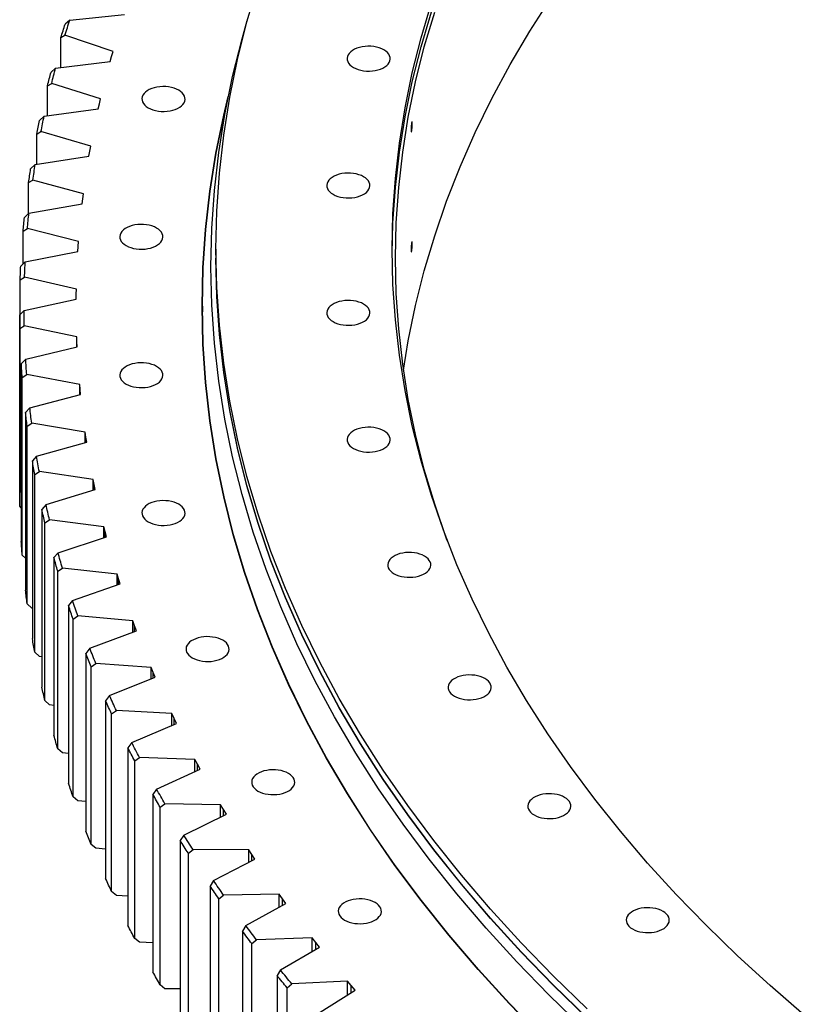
# Model space of a CAD drawing. Header units: millimetres. Extents: x -1195 to 24203, y 99347 to 119172.
# Tile 11 of 19: x 12768 to 13478, y 108609 to 109501. Entities that reach past the tile are written whole.
import ezdxf

# ---------------------------------------------------------------- set-up
doc = ezdxf.new("R2010")
doc.units = ezdxf.units.MM
doc.header["$LTSCALE"] = 100

msp = doc.modelspace()

# ---------------------------------------------------------------- linework, layer by layer
at = {"color": 7, "linetype": 'Continuous', "lineweight": 25}
for p, q in [((12813, 109500.52), (12862.65, 109505.53)), ((12813, 109500.52), (12808.79, 109496.82)), ((12804.99, 109484.67), (12808.67, 109486.69)), ((12804.99, 109457.65), (12804.99, 109484.67)), ((12852.14, 109471.96), (12808.67, 109486.69)), ((12849.58, 109462.98), (12850.82, 109467.47)), ((12850.82, 109467.47), (12852.14, 109471.96)), ((12800.22, 109457.08), (12796.04, 109453.32)), ((12800.22, 109457.08), (12849.58, 109462.98)), ((12792.89, 109441.1), (12796.64, 109443.19)), ((12792.89, 109413.87), (12792.89, 109441.1)), ((12840.88, 109429.24), (12796.64, 109443.19)), ((12838.8, 109420.23), (12839.81, 109424.74)), ((12839.81, 109424.74), (12840.88, 109429.24)), ((12789.78, 109413.44), (12785.63, 109409.6)), ((12789.78, 109413.44), (12838.8, 109420.23)), ((12783.14, 109397.33), (12786.95, 109399.49)), ((12783.14, 109369.86), (12783.14, 109397.33)), ((12831.92, 109386.34), (12786.95, 109399.49)), ((12831.09, 109381.82), (12831.92, 109386.34)), ((12781.71, 109369.63), (12830.33, 109377.29)), ((12830.33, 109377.29), (12831.09, 109381.82)), ((12781.71, 109369.63), (12777.59, 109365.71)), ((12775.76, 109353.41), (12779.63, 109355.63)), ((12775.76, 109325.47), (12775.76, 109353.41)), ((12825.28, 109343.3), (12779.63, 109355.63)), ((12824.7, 109338.77), (12825.28, 109343.3)), ((12775.99, 109325.7), (12824.18, 109334.23)), ((12824.18, 109334.23), (12824.7, 109338.77)), ((12775.99, 109325.7), (12771.91, 109321.71)), ((12770.75, 109309.38), (12774.67, 109311.67)), ((12770.75, 109279.77), (12770.75, 109309.38)), ((12820.97, 109300.17), (12774.67, 109311.67)), ((12820.63, 109295.62), (12820.97, 109300.17)), ((12772.65, 109281.68), (12820.36, 109291.08)), ((12820.36, 109291.08), (12820.63, 109295.62)), ((12945.26, 109293.06), (12945.26, 109284.9)), ((12772.65, 109281.68), (12768.61, 109277.62)), ((12768.11, 109265.28), (12772.08, 109267.64)), ((12768.11, 109233.94), (12768.11, 109265.28)), ((12818.98, 109256.97), (12772.08, 109267.64)), ((12818.85, 109247.88), (12818.88, 109252.42)), ((12818.88, 109252.42), (12818.98, 109256.97)), ((12771.67, 109237.63), (12818.85, 109247.88)), ((12771.67, 109237.63), (12767.68, 109233.5)), ((12933.01, 109241.62), (12933.01, 109236.31)), ((12933.74, 109202.98), (12933.01, 109236.31)), ((12767.68, 109233.5), (12767.68, 109072.64)), ((12767.85, 109221.15), (12771.86, 109223.58)), ((12767.85, 109060.29), (12767.85, 109221.15)), ((12819.31, 109213.76), (12771.86, 109223.58)), ((12819.46, 109209.22), (12819.31, 109213.76)), ((12819.31, 109204.58), (12819.31, 109213.76)), ((12819.68, 109204.67), (12819.46, 109209.22)), ((12773.08, 109193.58), (12819.68, 109204.67)), ((12773.08, 109193.58), (12769.13, 109189.38)), ((12769.13, 109189.38), (12769.13, 109028.52)), ((12769.96, 109177.04), (12774.02, 109179.54)), ((12769.96, 109016.18), (12769.96, 109177.04)), ((12821.98, 109170.58), (12774.02, 109179.54)), ((12822.37, 109166.04), (12821.98, 109170.58)), ((12821.98, 109161.28), (12821.98, 109170.58)), ((12822.84, 109161.5), (12822.37, 109166.04)), ((12776.85, 109149.58), (12822.84, 109161.5)), ((12776.85, 109149.58), (12772.96, 109145.3)), ((12772.96, 109145.3), (12772.96, 108984.45)), ((12774.45, 109132.99), (12778.55, 109135.57)), ((12774.45, 108972.13), (12774.45, 109132.99)), ((12826.97, 109127.47), (12778.55, 109135.57)), ((12827.61, 109122.93), (12826.97, 109127.47)), ((12826.97, 109118.03), (12826.97, 109127.47)), ((12782.99, 109105.67), (12828.31, 109118.41)), ((12828.31, 109118.41), (12827.61, 109122.93)), ((12782.99, 109105.67), (12779.16, 109101.32)), ((12779.16, 109101.32), (12779.16, 108940.46)), ((12781.31, 109089.04), (12785.45, 109091.69)), ((12834.28, 109084.46), (12785.45, 109091.69)), ((12781.31, 108928.18), (12781.31, 109089.04)), ((12835.16, 109079.95), (12834.28, 109084.46)), ((12834.28, 109074.87), (12834.28, 109084.46)), ((12791.5, 109061.89), (12836.11, 109075.43)), ((12836.11, 109075.43), (12835.16, 109079.95)), ((12769.13, 109058.98), (12767.85, 109060.29)), ((12791.5, 109061.89), (12787.72, 109057.47)), ((12787.72, 109057.47), (12787.72, 108896.61)), ((12790.54, 109045.23), (12794.71, 109047.96)), ((12843.9, 109041.61), (12794.71, 109047.96)), ((12790.54, 108884.37), (12790.54, 109045.23)), ((12845.03, 109037.11), (12843.9, 109041.61)), ((12843.9, 109031.86), (12843.9, 109041.61)), ((12802.36, 109018.28), (12846.22, 109032.62)), ((12846.22, 109032.62), (12845.03, 109037.11)), ((12772.96, 109013.21), (12769.96, 109016.18)), ((12802.36, 109018.28), (12798.64, 109013.8)), ((12798.64, 109013.8), (12798.64, 108852.94)), ((12802.12, 109001.61), (12806.32, 109004.42)), ((12855.83, 108998.96), (12806.32, 109004.42)), ((12802.12, 108840.75), (12802.12, 109001.61)), ((12857.2, 108994.48), (12855.83, 108998.96)), ((12855.83, 108989.02), (12855.83, 108998.96)), ((12858.63, 108990.01), (12857.2, 108994.48)), ((12815.56, 108974.89), (12858.63, 108990.01)), ((12778.55, 108968.18), (12774.45, 108972.13)), ((12779.16, 108968.07), (12778.55, 108968.18)), ((12815.56, 108974.89), (12811.92, 108970.34)), ((12811.92, 108970.34), (12811.92, 108809.48)), ((12816.05, 108958.22), (12820.26, 108961.1)), ((12816.05, 108797.36), (12816.05, 108958.22)), ((12870.05, 108956.53), (12820.26, 108961.1)), ((12871.66, 108952.08), (12870.05, 108956.53)), ((12870.05, 108946.4), (12870.05, 108956.53)), ((12873.33, 108947.64), (12871.66, 108952.08)), ((12831.1, 108931.75), (12873.33, 108947.64)), ((12831.1, 108931.75), (12827.52, 108927.14)), ((12785.45, 108924.3), (12781.31, 108928.18)), ((12787.72, 108923.96), (12785.45, 108924.3)), ((12827.52, 108927.14), (12827.52, 108766.28)), ((12832.31, 108915.1), (12836.54, 108918.06)), ((12832.31, 108754.25), (12832.31, 108915.1)), ((12886.54, 108914.39), (12836.54, 108918.06)), ((12888.39, 108909.97), (12886.54, 108914.39)), ((12886.54, 108904.04), (12886.54, 108914.39)), ((12848.95, 108888.92), (12890.31, 108905.56)), ((12890.31, 108905.56), (12888.39, 108909.97)), ((12848.95, 108888.92), (12845.45, 108884.24)), ((12794.71, 108880.57), (12790.54, 108884.37)), ((12798.64, 108880.06), (12794.71, 108880.57)), ((12845.45, 108884.24), (12845.45, 108723.38)), ((12850.88, 108872.3), (12855.13, 108875.33)), ((12850.88, 108711.44), (12850.88, 108872.3)), ((12905.3, 108872.56), (12855.13, 108875.33)), ((12907.39, 108868.17), (12905.3, 108872.56)), ((12905.3, 108861.98), (12905.3, 108872.56)), ((12869.1, 108846.43), (12909.54, 108863.8)), ((12909.54, 108863.8), (12907.39, 108868.17)), ((12869.1, 108846.43), (12865.68, 108841.69)), ((12806.32, 108837.03), (12802.12, 108840.75)), ((12811.92, 108836.41), (12806.32, 108837.03)), ((12865.68, 108841.69), (12865.68, 108680.83)), ((12871.75, 108829.85), (12876.01, 108832.95)), ((12871.75, 108668.99), (12871.75, 108829.85)), ((12926.31, 108831.08), (12876.01, 108832.95)), ((12928.63, 108826.74), (12926.31, 108831.08)), ((12926.31, 108820.25), (12926.31, 108831.08)), ((12931.01, 108822.4), (12928.63, 108826.74)), ((12891.53, 108804.31), (12931.01, 108822.4)), ((12891.53, 108804.31), (12888.19, 108799.52)), ((12888.19, 108799.52), (12888.19, 108638.66)), ((12820.26, 108793.71), (12816.05, 108797.36)), ((12827.52, 108793.05), (12820.26, 108793.71)), ((12894.89, 108787.79), (12899.16, 108790.97)), ((12949.54, 108790.01), (12899.16, 108790.97)), ((12952.09, 108785.71), (12949.54, 108790.01)), ((12949.54, 108778.89), (12949.54, 108790.01)), ((12894.89, 108626.93), (12894.89, 108787.79)), ((12916.22, 108762.63), (12954.71, 108781.42)), ((12954.71, 108781.42), (12952.09, 108785.71)), ((12916.22, 108762.63), (12912.96, 108757.77)), ((12836.54, 108750.67), (12832.31, 108754.25)), ((12912.96, 108757.77), (12912.96, 108596.91)), ((12845.45, 108750.01), (12836.54, 108750.67)), ((12920.29, 108746.17), (12924.56, 108749.43)), ((12920.29, 108585.31), (12920.29, 108746.17)), ((12974.97, 108749.37), (12924.56, 108749.43)), ((12977.75, 108745.12), (12974.97, 108749.37)), ((12974.97, 108737.95), (12974.97, 108749.37)), ((12980.6, 108740.88), (12977.75, 108745.12)), ((12943.14, 108721.4), (12980.6, 108740.88)), ((12943.14, 108721.4), (12939.97, 108716.49)), ((12855.13, 108707.94), (12850.88, 108711.44)), ((12939.97, 108716.49), (12939.97, 108555.63)), ((12947.92, 108705.03), (12952.19, 108708.36)), ((13002.58, 108709.21), (12952.19, 108708.36)), ((13005.59, 108705), (13002.58, 108709.21)), ((13002.58, 108697.45), (13002.58, 108709.21)), ((12865.68, 108707.36), (12855.13, 108707.94)), ((12947.92, 108544.17), (12947.92, 108705.03)), ((12972.27, 108680.68), (13008.66, 108700.82)), ((13008.66, 108700.82), (13005.59, 108705)), ((12972.27, 108680.68), (12969.19, 108675.71)), ((12969.19, 108675.71), (12969.19, 108514.85)), ((12876.01, 108665.56), (12871.75, 108668.99)), ((12888.19, 108665.11), (12876.01, 108665.56)), ((12977.76, 108664.4), (12982.02, 108667.81)), ((12977.76, 108503.54), (12977.76, 108664.4)), ((13032.33, 108669.56), (12982.02, 108667.81)), ((13035.57, 108665.41), (13032.33, 108669.56)), ((13032.33, 108657.44), (13032.33, 108669.56)), ((13038.87, 108661.28), (13035.57, 108665.41)), ((13003.58, 108640.5), (13038.87, 108661.28)), ((13003.58, 108640.5), (13000.59, 108635.48)), ((13000.59, 108635.48), (13000.59, 108474.62)), ((13064.21, 108630.46), (13014.01, 108627.81)), ((13067.67, 108626.38), (13064.21, 108630.46)), ((13064.21, 108617.94), (13064.21, 108630.46)), ((12899.16, 108623.58), (12894.89, 108626.93)), ((12912.96, 108623.32), (12899.16, 108623.58)), ((13009.76, 108624.32), (13014.01, 108627.81)), ((13009.76, 108463.46), (13009.76, 108624.32)), ((13037.04, 108600.91), (13071.19, 108622.31)), ((13071.19, 108622.31), (13067.67, 108626.38))]:
    msp.add_line(p, q, dxfattribs=at)
at = {"color": 82, "linetype": 'Continuous', "lineweight": 25}
for p, q in [((12819.46, 109204.62), (12819.46, 109209.22)), ((12822.37, 109161.38), (12822.37, 109166.04)), ((12827.61, 109118.21), (12827.61, 109122.93)), ((12835.16, 109075.14), (12835.16, 109079.95)), ((12845.03, 109032.23), (12845.03, 109037.11)), ((12857.2, 108989.5), (12857.2, 108994.48)), ((12871.66, 108947.01), (12871.66, 108952.08)), ((12888.39, 108904.79), (12888.39, 108909.97)), ((12907.39, 108862.87), (12907.39, 108868.17)), ((12928.63, 108821.31), (12928.63, 108826.74)), ((12952.09, 108780.14), (12952.09, 108785.71)), ((12977.75, 108739.4), (12977.75, 108745.12)), ((13005.59, 108699.12), (13005.59, 108705)), ((13035.57, 108659.34), (13035.57, 108665.41)), ((13067.67, 108620.11), (13067.67, 108626.38))]:
    msp.add_line(p, q, dxfattribs=at)
at = {"color": 7, "linetype": 'Continuous', "lineweight": 25, "flags": 128}
for points in [[(13281.25, 108605.34), (13250.73, 108634.96), (13221.56, 108665.02), (13193.77, 108695.51), (13167.37, 108726.42), (13142.38, 108757.71), (13118.82, 108789.37), (13096.7, 108821.37), (13076.04, 108853.7), (13056.86, 108886.33), (13039.16, 108919.24), (13022.95, 108952.4), (13008.26, 108985.8), (12995.09, 109019.41), (12983.44, 109053.2), (12973.34, 109087.16), (12964.77, 109121.26), (12957.76, 109155.48), (12952.29, 109189.79), (12948.39, 109224.18), (12946.05, 109258.61), (12945.26, 109293.06), (12946.05, 109327.52), (12948.39, 109361.95), (12952.29, 109396.33), (12957.76, 109430.65), (12964.77, 109464.86), (12973.34, 109498.97), (12983.44, 109532.92)], [(13115.04, 109183.65), (13119.36, 109210.17), (13125.88, 109241.95), (13133.83, 109273.62), (13143.22, 109305.16), (13154.04, 109336.55), (13166.27, 109367.76), (13179.92, 109398.78), (13194.96, 109429.58), (13211.4, 109460.14), (13229.22, 109490.44), (13248.41, 109520.47)], [(13477.71, 108599.7), (13446.86, 108626.35), (13417.24, 108653.45), (13388.86, 108680.99), (13361.73, 108708.96), (13335.89, 108737.32), (13311.33, 108766.06), (13288.09, 108795.16), (13266.18, 108824.61), (13245.61, 108854.37), (13226.39, 108884.44), (13208.55, 108914.78), (13192.09, 108945.39), (13177.02, 108976.23), (13163.35, 109007.29), (13151.1, 109038.55), (13140.27, 109069.98), (13130.87, 109101.57), (13122.91, 109133.28), (13116.38, 109165.11), (13111.3, 109197.02), (13107.67, 109229), (13105.49, 109261.02), (13104.76, 109293.06), (13105.49, 109325.11), (13107.67, 109357.13), (13111.3, 109389.11), (13116.38, 109421.02), (13122.91, 109452.85), (13130.87, 109484.56), (13140.27, 109516.15)], [(13104.78, 109288.98), (13105.49, 109316.94), (13107.67, 109348.96), (13111.3, 109380.94), (13116.38, 109412.86), (13122.91, 109444.68), (13130.87, 109476.4), (13140.27, 109507.98)], [(13154.77, 109028.76), (13154.04, 109030.75), (13143.22, 109062.13), (13133.83, 109093.67), (13125.88, 109125.34), (13119.36, 109157.12), (13114.29, 109188.99), (13110.67, 109220.92), (13108.49, 109252.9), (13107.76, 109284.9), (13108.49, 109316.9), (13110.67, 109348.87), (13114.29, 109380.81), (13119.36, 109412.67), (13125.88, 109444.45), (13133.83, 109476.12), (13143.22, 109507.66)], [(12804.99, 109484.67), (12805.45, 109486.19), (12805.92, 109487.71), (12806.39, 109489.23), (12806.87, 109490.75), (12807.34, 109492.27), (12807.82, 109493.79), (12808.31, 109495.31), (12808.79, 109496.82)], [(12808.67, 109486.69), (12809.2, 109488.42), (12809.73, 109490.15), (12810.26, 109491.88), (12810.8, 109493.61), (12811.35, 109495.33), (12811.89, 109497.06), (12812.44, 109498.79), (12813, 109500.52)], [(13277.41, 108588.06), (13246.83, 108617.73), (13217.61, 108647.86), (13189.76, 108678.41), (13163.31, 108709.38), (13138.27, 108740.73), (13114.66, 108772.45), (13092.5, 108804.52), (13071.8, 108836.91), (13052.58, 108869.61), (13034.84, 108902.58), (13018.61, 108935.81), (13003.89, 108969.27), (12990.69, 109002.94), (12979.02, 109036.81), (12968.89, 109070.83), (12960.31, 109105), (12953.28, 109139.29), (12947.81, 109173.67), (12943.9, 109208.12), (12941.55, 109242.62), (12940.76, 109277.14), (12941.55, 109311.66), (12943.9, 109346.16), (12947.81, 109380.61), (12953.28, 109414.99), (12960.31, 109449.28), (12968.89, 109483.45), (12973.64, 109500.06)], [(13069.71, 109457.58), (13071.72, 109456.57), (13073.95, 109455.72), (13076.35, 109455.06), (13078.89, 109454.6), (13081.51, 109454.34), (13084.17, 109454.29), (13086.82, 109454.44), (13089.4, 109454.81), (13091.88, 109455.37), (13094.2, 109456.12), (13096.32, 109457.05), (13098.2, 109458.14), (13099.81, 109459.36), (13101.11, 109460.7), (13102.09, 109462.13), (13102.72, 109463.62), (13102.99, 109465.15), (13102.9, 109466.69), (13102.45, 109468.2), (13101.64, 109469.67), (13100.5, 109471.05), (13099.04, 109472.34), (13097.29, 109473.5), (13095.29, 109474.51), (13093.06, 109475.35), (13090.66, 109476.01), (13088.12, 109476.47), (13085.5, 109476.73), (13082.84, 109476.79), (13080.19, 109476.63), (13077.6, 109476.27), (13075.13, 109475.7), (13072.81, 109474.95), (13070.69, 109474.02), (13068.81, 109472.93), (13067.2, 109471.71), (13065.89, 109470.37), (13064.92, 109468.94), (13064.29, 109467.45), (13064.01, 109465.92), (13064.1, 109464.38), (13064.56, 109462.87), (13065.36, 109461.41), (13066.51, 109460.02), (13067.96, 109458.73), (13069.71, 109457.58)], [(12796.64, 109443.19), (12797.07, 109444.92), (12797.51, 109446.66), (12797.95, 109448.4), (12798.4, 109450.14), (12798.85, 109451.87), (12799.3, 109453.61), (12799.76, 109455.35), (12800.22, 109457.08)], [(12792.89, 109441.1), (12793.27, 109442.63), (12793.66, 109444.16), (12794.05, 109445.68), (12794.44, 109447.21), (12794.84, 109448.74), (12795.23, 109450.26), (12795.63, 109451.79), (12796.04, 109453.32)], [(12884.01, 109421.09), (12886.02, 109420.08), (12888.24, 109419.24), (12890.65, 109418.58), (12893.18, 109418.11), (12895.81, 109417.85), (12898.47, 109417.8), (12901.11, 109417.95), (12903.7, 109418.32), (12906.18, 109418.88), (12908.5, 109419.63), (12910.62, 109420.56), (12912.5, 109421.65), (12914.11, 109422.87), (12915.41, 109424.21), (12916.39, 109425.64), (12917.02, 109427.14), (12917.29, 109428.66), (12917.2, 109430.2), (12916.75, 109431.71), (12915.94, 109433.18), (12914.8, 109434.57), (12913.34, 109435.85), (12911.59, 109437.01), (12909.58, 109438.02), (12907.36, 109438.86), (12904.95, 109439.52), (12902.42, 109439.98), (12899.79, 109440.25), (12897.13, 109440.3), (12894.49, 109440.14), (12891.9, 109439.78), (12889.43, 109439.21), (12887.11, 109438.46), (12884.98, 109437.53), (12883.1, 109436.45), (12881.49, 109435.22), (12880.19, 109433.88), (12879.21, 109432.45), (12878.58, 109430.96), (12878.31, 109429.43), (12878.4, 109427.9), (12878.85, 109426.38), (12879.66, 109424.92), (12880.8, 109423.53), (12882.26, 109422.25), (12884.01, 109421.09)], [(13239.9, 108579.91), (13210.58, 108610.13), (13182.63, 108640.8), (13156.09, 108671.87), (13130.96, 108703.33), (13107.27, 108735.17), (13085.03, 108767.35), (13064.26, 108799.85), (13044.97, 108832.66), (13027.17, 108865.75), (13010.88, 108899.09), (12996.11, 108932.67), (12982.86, 108966.46), (12971.15, 109000.45), (12960.99, 109034.59), (12952.38, 109068.88), (12945.32, 109103.29), (12939.83, 109137.79), (12935.91, 109172.36), (12933.55, 109206.98), (12932.76, 109241.62), (12933.55, 109276.26), (12935.91, 109310.88), (12939.83, 109345.46), (12945.32, 109379.96), (12952.38, 109414.36), (12956.4, 109431.16)], [(13240.12, 108579.98), (13210.8, 108610.2), (13182.86, 108640.86), (13156.31, 108671.93), (13131.19, 108703.39), (13107.5, 108735.22), (13085.27, 108767.4), (13064.5, 108799.9), (13045.21, 108832.7), (13027.41, 108865.79), (13011.12, 108899.13), (12996.35, 108932.71), (12983.11, 108966.49), (12971.4, 109000.47), (12961.24, 109034.61), (12952.63, 109068.9), (12945.57, 109103.3), (12940.08, 109137.8), (12936.16, 109172.37), (12933.8, 109206.98), (12933.01, 109241.62), (12933.8, 109276.26), (12936.16, 109310.88), (12940.08, 109345.45), (12945.57, 109379.94), (12952.63, 109414.35), (12955.32, 109425.78)], [(12786.95, 109399.49), (12787.29, 109401.23), (12787.64, 109402.98), (12787.99, 109404.72), (12788.34, 109406.46), (12788.69, 109408.21), (12789.05, 109409.95), (12789.42, 109411.7), (12789.78, 109413.44)], [(12783.14, 109397.33), (12783.44, 109398.87), (12783.75, 109400.4), (12784.05, 109401.93), (12784.36, 109403.47), (12784.68, 109405), (12784.99, 109406.53), (12785.31, 109408.07), (12785.63, 109409.6)], [(12779.63, 109355.63), (12779.87, 109357.38), (12780.12, 109359.13), (12780.38, 109360.88), (12780.64, 109362.63), (12780.9, 109364.38), (12781.16, 109366.13), (12781.43, 109367.88), (12781.71, 109369.63)], [(12775.76, 109353.41), (12775.98, 109354.95), (12776.2, 109356.49), (12776.42, 109358.03), (12776.65, 109359.56), (12776.88, 109361.1), (12777.11, 109362.64), (12777.35, 109364.18), (12777.59, 109365.71)], [(13051.28, 109342.76), (13053.29, 109341.75), (13055.52, 109340.91), (13057.92, 109340.25), (13060.46, 109339.78), (13063.08, 109339.52), (13065.74, 109339.47), (13068.39, 109339.62), (13070.97, 109339.99), (13073.45, 109340.55), (13075.77, 109341.31), (13077.89, 109342.23), (13079.77, 109343.32), (13081.38, 109344.54), (13082.68, 109345.88), (13083.66, 109347.31), (13084.29, 109348.81), (13084.56, 109350.33), (13084.47, 109351.87), (13084.02, 109353.38), (13083.21, 109354.85), (13082.07, 109356.24), (13080.61, 109357.52), (13078.86, 109358.68), (13076.86, 109359.69), (13074.63, 109360.53), (13072.23, 109361.19), (13069.69, 109361.66), (13067.07, 109361.92), (13064.41, 109361.97), (13061.76, 109361.81), (13059.17, 109361.45), (13056.7, 109360.88), (13054.38, 109360.13), (13052.26, 109359.2), (13050.38, 109358.12), (13048.77, 109356.89), (13047.46, 109355.55), (13046.49, 109354.12), (13045.86, 109352.63), (13045.58, 109351.1), (13045.67, 109349.57), (13046.13, 109348.05), (13046.93, 109346.59), (13048.08, 109345.2), (13049.53, 109343.92), (13051.28, 109342.76)], [(12774.67, 109311.67), (12774.82, 109313.42), (12774.98, 109315.18), (12775.14, 109316.93), (12775.3, 109318.68), (12775.47, 109320.44), (12775.64, 109322.19), (12775.81, 109323.94), (12775.99, 109325.7)], [(12770.75, 109309.38), (12770.88, 109310.92), (12771.02, 109312.46), (12771.16, 109314), (12771.31, 109315.54), (12771.45, 109317.09), (12771.6, 109318.63), (12771.75, 109320.17), (12771.91, 109321.71)], [(12863.98, 109296.32), (12865.99, 109295.31), (12868.22, 109294.46), (12870.62, 109293.8), (12873.16, 109293.34), (12875.78, 109293.08), (12878.44, 109293.02), (12881.09, 109293.18), (12883.67, 109293.55), (12886.15, 109294.11), (12888.47, 109294.86), (12890.59, 109295.79), (12892.47, 109296.88), (12894.08, 109298.1), (12895.38, 109299.44), (12896.36, 109300.87), (12896.99, 109302.36), (12897.26, 109303.89), (12897.17, 109305.43), (12896.72, 109306.94), (12895.91, 109308.4), (12894.77, 109309.79), (12893.31, 109311.08), (12891.56, 109312.24), (12889.56, 109313.24), (12887.33, 109314.09), (12884.93, 109314.75), (12882.39, 109315.21), (12879.77, 109315.47), (12877.11, 109315.53), (12874.46, 109315.37), (12871.87, 109315), (12869.4, 109314.44), (12867.08, 109313.69), (12864.96, 109312.76), (12863.08, 109311.67), (12861.47, 109310.45), (12860.16, 109309.11), (12859.19, 109307.68), (12858.56, 109306.19), (12858.28, 109304.66), (12858.37, 109303.12), (12858.83, 109301.61), (12859.63, 109300.15), (12860.78, 109298.76), (12862.23, 109297.47), (12863.98, 109296.32)], [(12772.08, 109267.64), (12772.14, 109269.4), (12772.2, 109271.15), (12772.26, 109272.91), (12772.33, 109274.66), (12772.41, 109276.42), (12772.48, 109278.17), (12772.56, 109279.93), (12772.65, 109281.68)], [(13281.25, 108597.18), (13250.73, 108626.79), (13221.56, 108656.85), (13193.77, 108687.35), (13167.37, 108718.25), (13142.38, 108749.54), (13118.82, 108781.2), (13096.7, 108813.21), (13076.04, 108845.54), (13056.86, 108878.16), (13039.16, 108911.07), (13022.95, 108944.24), (13008.26, 108977.63), (12995.09, 109011.24), (12983.44, 109045.04), (12973.34, 109079), (12964.77, 109113.1), (12957.76, 109147.32), (12952.29, 109181.63), (12948.39, 109216.01), (12946.05, 109250.44), (12945.26, 109284.9)], [(13281.25, 108596.97), (13250.73, 108626.59), (13221.56, 108656.65), (13193.77, 108687.14), (13167.37, 108718.05), (13142.38, 108749.34), (13118.82, 108781), (13096.7, 108813), (13076.04, 108845.33), (13056.86, 108877.96), (13039.16, 108910.87), (13022.95, 108944.03), (13008.26, 108977.43), (12995.09, 109011.04), (12983.44, 109044.83), (12973.34, 109078.79), (12964.77, 109112.89), (12957.76, 109147.11), (12952.29, 109181.42), (12948.39, 109215.81), (12946.05, 109250.24), (12945.26, 109284.69), (12945.26, 109284.74)], [(12768.11, 109265.28), (12768.16, 109266.82), (12768.21, 109268.36), (12768.27, 109269.91), (12768.33, 109271.45), (12768.4, 109272.99), (12768.46, 109274.54), (12768.53, 109276.08), (12768.61, 109277.62)], [(12932.77, 109238.76), (12933.55, 109270.55), (12933.63, 109272.18)], [(13051.28, 109227.45), (13053.29, 109226.44), (13055.52, 109225.6), (13057.92, 109224.94), (13060.46, 109224.47), (13063.08, 109224.21), (13065.74, 109224.16), (13068.39, 109224.32), (13070.97, 109224.68), (13073.45, 109225.24), (13075.77, 109226), (13077.89, 109226.92), (13079.77, 109228.01), (13081.38, 109229.23), (13082.68, 109230.57), (13083.66, 109232), (13084.29, 109233.5), (13084.56, 109235.02), (13084.47, 109236.56), (13084.02, 109238.07), (13083.21, 109239.54), (13082.07, 109240.93), (13080.61, 109242.21), (13078.86, 109243.37), (13076.86, 109244.38), (13074.63, 109245.22), (13072.23, 109245.88), (13069.69, 109246.35), (13067.07, 109246.61), (13064.41, 109246.66), (13061.76, 109246.5), (13059.17, 109246.14), (13056.7, 109245.57), (13054.38, 109244.82), (13052.26, 109243.89), (13050.38, 109242.81), (13048.77, 109241.58), (13047.46, 109240.24), (13046.49, 109238.81), (13045.86, 109237.32), (13045.58, 109235.79), (13045.67, 109234.26), (13046.13, 109232.74), (13046.93, 109231.28), (13048.08, 109229.89), (13049.53, 109228.61), (13051.28, 109227.45)], [(12771.86, 109223.58), (12771.83, 109225.34), (12771.79, 109227.1), (12771.76, 109228.85), (12771.74, 109230.61), (12771.72, 109232.36), (12771.7, 109234.12), (12771.69, 109235.88), (12771.67, 109237.63)], [(12767.85, 109221.15), (12767.81, 109222.69), (12767.79, 109224.24), (12767.76, 109225.78), (12767.74, 109227.32), (12767.72, 109228.87), (12767.7, 109230.41), (12767.69, 109231.95), (12767.68, 109233.5)], [(12774.02, 109179.54), (12773.89, 109181.3), (12773.76, 109183.05), (12773.64, 109184.81), (12773.52, 109186.56), (12773.4, 109188.32), (12773.29, 109190.07), (12773.18, 109191.83), (12773.08, 109193.58)], [(12863.98, 109171.01), (12865.99, 109170), (12868.22, 109169.16), (12870.62, 109168.5), (12873.16, 109168.03), (12875.78, 109167.77), (12878.44, 109167.72), (12881.09, 109167.87), (12883.67, 109168.24), (12886.15, 109168.8), (12888.47, 109169.55), (12890.59, 109170.48), (12892.47, 109171.57), (12894.08, 109172.79), (12895.38, 109174.13), (12896.36, 109175.56), (12896.99, 109177.06), (12897.26, 109178.58), (12897.17, 109180.12), (12896.72, 109181.63), (12895.91, 109183.1), (12894.77, 109184.48), (12893.31, 109185.77), (12891.56, 109186.93), (12889.56, 109187.94), (12887.33, 109188.78), (12884.93, 109189.44), (12882.39, 109189.9), (12879.77, 109190.17), (12877.11, 109190.22), (12874.46, 109190.06), (12871.87, 109189.7), (12869.4, 109189.13), (12867.08, 109188.38), (12864.96, 109187.45), (12863.08, 109186.37), (12861.47, 109185.14), (12860.16, 109183.8), (12859.19, 109182.37), (12858.56, 109180.88), (12858.28, 109179.35), (12858.37, 109177.82), (12858.83, 109176.3), (12859.63, 109174.84), (12860.78, 109173.45), (12862.23, 109172.17), (12863.98, 109171.01)], [(12769.96, 109177.04), (12769.85, 109178.58), (12769.74, 109180.12), (12769.63, 109181.66), (12769.52, 109183.21), (12769.42, 109184.75), (12769.32, 109186.29), (12769.22, 109187.83), (12769.13, 109189.38)], [(12774.45, 109132.99), (12774.26, 109134.53), (12774.06, 109136.06), (12773.87, 109137.6), (12773.68, 109139.14), (12773.5, 109140.68), (12773.31, 109142.22), (12773.13, 109143.76), (12772.96, 109145.3)], [(12778.55, 109135.57), (12778.33, 109137.32), (12778.1, 109139.07), (12777.89, 109140.82), (12777.67, 109142.57), (12777.46, 109144.32), (12777.25, 109146.08), (12777.05, 109147.83), (12776.85, 109149.58)], [(13069.71, 109112.63), (13071.72, 109111.62), (13073.95, 109110.78), (13076.35, 109110.12), (13078.89, 109109.65), (13081.51, 109109.39), (13084.17, 109109.34), (13086.82, 109109.5), (13089.4, 109109.86), (13091.88, 109110.43), (13094.2, 109111.18), (13096.32, 109112.11), (13098.2, 109113.19), (13099.81, 109114.42), (13101.11, 109115.76), (13102.09, 109117.19), (13102.72, 109118.68), (13102.99, 109120.21), (13102.9, 109121.74), (13102.45, 109123.26), (13101.64, 109124.72), (13100.5, 109126.11), (13099.04, 109127.39), (13097.29, 109128.55), (13095.29, 109129.56), (13093.06, 109130.4), (13090.66, 109131.06), (13088.12, 109131.53), (13085.5, 109131.79), (13082.84, 109131.84), (13080.19, 109131.68), (13077.6, 109131.32), (13075.13, 109130.76), (13072.81, 109130), (13070.69, 109129.08), (13068.81, 109127.99), (13067.2, 109126.77), (13065.89, 109125.43), (13064.92, 109124), (13064.29, 109122.5), (13064.01, 109120.98), (13064.1, 109119.44), (13064.56, 109117.93), (13065.36, 109116.46), (13066.51, 109115.07), (13067.96, 109113.79), (13069.71, 109112.63)], [(12781.31, 109089.04), (12781.03, 109090.57), (12780.76, 109092.11), (12780.48, 109093.64), (12780.21, 109095.18), (12779.94, 109096.71), (12779.68, 109098.25), (12779.42, 109099.79), (12779.16, 109101.32)], [(12785.45, 109091.69), (12785.13, 109093.44), (12784.81, 109095.18), (12784.5, 109096.93), (12784.19, 109098.68), (12783.89, 109100.42), (12783.58, 109102.17), (12783.29, 109103.92), (12782.99, 109105.67)], [(12767.85, 109060.29), (12767.81, 109061.83), (12767.79, 109063.38), (12767.76, 109064.92), (12767.74, 109066.46), (12767.72, 109068.01), (12767.7, 109069.55), (12767.69, 109071.1), (12767.68, 109072.64)], [(12884.01, 109046.23), (12886.02, 109045.23), (12888.24, 109044.38), (12890.65, 109043.72), (12893.18, 109043.26), (12895.81, 109043), (12898.47, 109042.94), (12901.11, 109043.1), (12903.7, 109043.47), (12906.18, 109044.03), (12908.5, 109044.78), (12910.62, 109045.71), (12912.5, 109046.8), (12914.11, 109048.02), (12915.41, 109049.36), (12916.39, 109050.79), (12917.02, 109052.28), (12917.29, 109053.81), (12917.2, 109055.35), (12916.75, 109056.86), (12915.94, 109058.32), (12914.8, 109059.71), (12913.34, 109061), (12911.59, 109062.15), (12909.58, 109063.16), (12907.36, 109064.01), (12904.95, 109064.67), (12902.42, 109065.13), (12899.79, 109065.39), (12897.13, 109065.45), (12894.49, 109065.29), (12891.9, 109064.92), (12889.43, 109064.36), (12887.11, 109063.61), (12884.98, 109062.68), (12883.1, 109061.59), (12881.49, 109060.37), (12880.19, 109059.03), (12879.21, 109057.6), (12878.58, 109056.11), (12878.31, 109054.58), (12878.4, 109053.04), (12878.85, 109051.53), (12879.66, 109050.07), (12880.8, 109048.68), (12882.26, 109047.39), (12884.01, 109046.23)], [(12790.54, 109045.23), (12790.18, 109046.76), (12789.82, 109048.29), (12789.46, 109049.82), (12789.11, 109051.35), (12788.76, 109052.88), (12788.41, 109054.41), (12788.06, 109055.94), (12787.72, 109057.47)], [(12794.71, 109047.96), (12794.29, 109049.7), (12793.88, 109051.44), (12793.48, 109053.18), (12793.07, 109054.92), (12792.67, 109056.66), (12792.28, 109058.4), (12791.89, 109060.14), (12791.5, 109061.89)], [(12769.96, 109016.18), (12769.85, 109017.72), (12769.74, 109019.26), (12769.63, 109020.81), (12769.52, 109022.35), (12769.42, 109023.89), (12769.32, 109025.43), (12769.22, 109026.98), (12769.13, 109028.52)], [(12802.12, 109001.61), (12801.68, 109003.13), (12801.24, 109004.66), (12800.8, 109006.18), (12800.36, 109007.7), (12799.93, 109009.23), (12799.5, 109010.75), (12799.07, 109012.27), (12798.64, 109013.8)], [(12806.32, 109004.42), (12805.81, 109006.15), (12805.3, 109007.88), (12804.8, 109009.61), (12804.31, 109011.34), (12803.81, 109013.08), (12803.33, 109014.81), (12802.84, 109016.54), (12802.36, 109018.28)], [(13106.42, 108999.29), (13108.42, 108998.28), (13110.65, 108997.43), (13113.05, 108996.77), (13115.59, 108996.31), (13118.21, 108996.05), (13120.87, 108995.99), (13123.52, 108996.15), (13126.1, 108996.52), (13128.58, 108997.08), (13130.9, 108997.83), (13133.02, 108998.76), (13134.9, 108999.85), (13136.51, 109001.07), (13137.82, 109002.41), (13138.79, 109003.84), (13139.42, 109005.33), (13139.69, 109006.86), (13139.6, 109008.4), (13139.15, 109009.91), (13138.35, 109011.37), (13137.2, 109012.76), (13135.74, 109014.05), (13133.99, 109015.21), (13131.99, 109016.21), (13129.76, 109017.06), (13127.36, 109017.72), (13124.82, 109018.18), (13122.2, 109018.44), (13119.54, 109018.5), (13116.89, 109018.34), (13114.31, 109017.97), (13111.83, 109017.41), (13109.51, 109016.66), (13107.39, 109015.73), (13105.51, 109014.64), (13103.9, 109013.42), (13102.6, 109012.08), (13101.62, 109010.65), (13100.99, 109009.16), (13100.72, 109007.63), (13100.81, 109006.09), (13101.26, 109004.58), (13102.06, 109003.12), (13103.21, 109001.73), (13104.67, 109000.44), (13106.42, 108999.29)], [(12774.45, 108972.13), (12774.26, 108973.67), (12774.06, 108975.21), (12773.87, 108976.75), (12773.68, 108978.29), (12773.5, 108979.83), (12773.31, 108981.37), (12773.13, 108982.91), (12772.96, 108984.45)], [(12816.05, 108958.22), (12815.52, 108959.74), (12815, 108961.25), (12814.48, 108962.76), (12813.96, 108964.28), (12813.44, 108965.79), (12812.93, 108967.31), (12812.42, 108968.82), (12811.92, 108970.34)], [(12820.26, 108961.1), (12819.66, 108962.82), (12819.07, 108964.55), (12818.47, 108966.27), (12817.88, 108967.99), (12817.3, 108969.71), (12816.72, 108971.44), (12816.14, 108973.16), (12815.56, 108974.89)], [(12781.31, 108928.18), (12781.03, 108929.71), (12780.76, 108931.25), (12780.48, 108932.78), (12780.21, 108934.32), (12779.94, 108935.85), (12779.68, 108937.39), (12779.42, 108938.93), (12779.16, 108940.46)], [(12923.9, 108923.06), (12925.9, 108922.05), (12928.13, 108921.21), (12930.53, 108920.55), (12933.07, 108920.08), (12935.69, 108919.82), (12938.35, 108919.77), (12941, 108919.93), (12943.58, 108920.29), (12946.06, 108920.86), (12948.38, 108921.61), (12950.5, 108922.54), (12952.38, 108923.62), (12953.99, 108924.85), (12955.3, 108926.19), (12956.27, 108927.62), (12956.9, 108929.11), (12957.17, 108930.64), (12957.08, 108932.17), (12956.63, 108933.69), (12955.83, 108935.15), (12954.68, 108936.54), (12953.22, 108937.82), (12951.47, 108938.98), (12949.47, 108939.99), (12947.24, 108940.83), (12944.84, 108941.49), (12942.3, 108941.96), (12939.68, 108942.22), (12937.02, 108942.27), (12934.37, 108942.11), (12931.79, 108941.75), (12929.31, 108941.19), (12926.99, 108940.43), (12924.87, 108939.51), (12922.99, 108938.42), (12921.38, 108937.2), (12920.08, 108935.86), (12919.1, 108934.43), (12918.47, 108932.93), (12918.2, 108931.41), (12918.29, 108929.87), (12918.74, 108928.36), (12919.55, 108926.89), (12920.69, 108925.5), (12922.15, 108924.22), (12923.9, 108923.06)], [(12836.54, 108918.06), (12835.85, 108919.77), (12835.16, 108921.48), (12834.47, 108923.19), (12833.79, 108924.9), (12833.11, 108926.61), (12832.44, 108928.33), (12831.77, 108930.04), (12831.1, 108931.75)], [(12832.31, 108915.1), (12831.7, 108916.61), (12831.09, 108918.11), (12830.49, 108919.61), (12829.89, 108921.12), (12829.29, 108922.62), (12828.7, 108924.13), (12828.11, 108925.63), (12827.52, 108927.14)], [(13161.08, 108888.38), (13163.08, 108887.37), (13165.31, 108886.53), (13167.71, 108885.87), (13170.25, 108885.4), (13172.87, 108885.14), (13175.53, 108885.09), (13178.18, 108885.24), (13180.77, 108885.61), (13183.24, 108886.17), (13185.56, 108886.92), (13187.68, 108887.85), (13189.56, 108888.94), (13191.17, 108890.16), (13192.48, 108891.5), (13193.45, 108892.93), (13194.08, 108894.42), (13194.36, 108895.95), (13194.27, 108897.49), (13193.81, 108899), (13193.01, 108900.47), (13191.86, 108901.85), (13190.41, 108903.14), (13188.66, 108904.3), (13186.65, 108905.31), (13184.42, 108906.15), (13182.02, 108906.81), (13179.48, 108907.27), (13176.86, 108907.54), (13174.2, 108907.59), (13171.55, 108907.43), (13168.97, 108907.07), (13166.49, 108906.5), (13164.17, 108905.75), (13162.05, 108904.82), (13160.17, 108903.74), (13158.56, 108902.51), (13157.26, 108901.17), (13156.28, 108899.74), (13155.65, 108898.25), (13155.38, 108896.72), (13155.47, 108895.19), (13155.92, 108893.67), (13156.73, 108892.21), (13157.87, 108890.82), (13159.33, 108889.54), (13161.08, 108888.38)], [(12790.54, 108884.37), (12790.18, 108885.9), (12789.82, 108887.43), (12789.46, 108888.96), (12789.11, 108890.49), (12788.76, 108892.02), (12788.41, 108893.55), (12788.06, 108895.08), (12787.72, 108896.61)], [(12855.13, 108875.33), (12854.34, 108877.03), (12853.56, 108878.72), (12852.78, 108880.42), (12852.01, 108882.12), (12851.24, 108883.82), (12850.47, 108885.52), (12849.71, 108887.22), (12848.95, 108888.92)], [(12850.88, 108872.3), (12850.19, 108873.79), (12849.5, 108875.28), (12848.82, 108876.77), (12848.14, 108878.27), (12847.46, 108879.76), (12846.79, 108881.25), (12846.12, 108882.75), (12845.45, 108884.24)], [(12802.12, 108840.75), (12801.68, 108842.28), (12801.24, 108843.8), (12800.8, 108845.32), (12800.36, 108846.84), (12799.93, 108848.37), (12799.5, 108849.89), (12799.07, 108851.41), (12798.64, 108852.94)], [(12876.01, 108832.95), (12875.13, 108834.64), (12874.26, 108836.32), (12873.39, 108838), (12872.52, 108839.68), (12871.66, 108841.37), (12870.81, 108843.05), (12869.95, 108844.74), (12869.1, 108846.43)], [(12871.75, 108829.85), (12870.98, 108831.33), (12870.21, 108832.8), (12869.45, 108834.28), (12868.69, 108835.76), (12867.93, 108837.24), (12867.18, 108838.72), (12866.43, 108840.21), (12865.68, 108841.69)], [(12983.3, 108802.54), (12985.3, 108801.53), (12987.53, 108800.68), (12989.93, 108800.03), (12992.47, 108799.56), (12995.09, 108799.3), (12997.75, 108799.25), (13000.4, 108799.4), (13002.99, 108799.77), (13005.46, 108800.33), (13007.78, 108801.08), (13009.9, 108802.01), (13011.78, 108803.1), (13013.39, 108804.32), (13014.7, 108805.66), (13015.67, 108807.09), (13016.3, 108808.58), (13016.58, 108810.11), (13016.49, 108811.65), (13016.03, 108813.16), (13015.23, 108814.63), (13014.08, 108816.01), (13012.63, 108817.3), (13010.88, 108818.46), (13008.87, 108819.47), (13006.64, 108820.31), (13004.24, 108820.97), (13001.7, 108821.43), (12999.08, 108821.7), (12996.42, 108821.75), (12993.77, 108821.59), (12991.19, 108821.23), (12988.71, 108820.66), (12986.39, 108819.91), (12984.27, 108818.98), (12982.39, 108817.9), (12980.78, 108816.67), (12979.48, 108815.33), (12978.5, 108813.9), (12977.87, 108812.41), (12977.6, 108810.88), (12977.69, 108809.35), (12978.14, 108807.83), (12978.95, 108806.37), (12980.09, 108804.98), (12981.55, 108803.7), (12983.3, 108802.54)], [(12816.05, 108797.36), (12815.52, 108798.88), (12815, 108800.39), (12814.48, 108801.91), (12813.96, 108803.42), (12813.44, 108804.93), (12812.93, 108806.45), (12812.42, 108807.96), (12811.92, 108809.48)], [(12894.89, 108787.79), (12894.04, 108789.25), (12893.2, 108790.72), (12892.36, 108792.18), (12891.52, 108793.65), (12890.68, 108795.12), (12889.85, 108796.58), (12889.02, 108798.05), (12888.19, 108799.52)], [(12899.16, 108790.97), (12898.19, 108792.64), (12897.23, 108794.31), (12896.27, 108795.97), (12895.32, 108797.64), (12894.36, 108799.31), (12893.42, 108800.98), (12892.47, 108802.64), (12891.53, 108804.31)], [(13233.23, 108780.85), (13235.24, 108779.84), (13237.47, 108779), (13239.87, 108778.34), (13242.41, 108777.88), (13245.03, 108777.62), (13247.69, 108777.56), (13250.34, 108777.72), (13252.92, 108778.09), (13255.4, 108778.65), (13257.72, 108779.4), (13259.84, 108780.33), (13261.72, 108781.42), (13263.33, 108782.64), (13264.63, 108783.98), (13265.61, 108785.41), (13266.24, 108786.9), (13266.51, 108788.43), (13266.42, 108789.97), (13265.97, 108791.48), (13265.16, 108792.94), (13264.02, 108794.33), (13262.56, 108795.62), (13260.81, 108796.77), (13258.81, 108797.78), (13256.58, 108798.63), (13254.18, 108799.29), (13251.64, 108799.75), (13249.02, 108800.01), (13246.36, 108800.07), (13243.71, 108799.91), (13241.12, 108799.54), (13238.65, 108798.98), (13236.33, 108798.23), (13234.21, 108797.3), (13232.33, 108796.21), (13230.72, 108794.99), (13229.41, 108793.65), (13228.44, 108792.22), (13227.81, 108790.73), (13227.53, 108789.2), (13227.63, 108787.66), (13228.08, 108786.15), (13228.88, 108784.68), (13230.03, 108783.3), (13231.49, 108782.01), (13233.23, 108780.85)], [(12832.31, 108754.25), (12831.7, 108755.75), (12831.09, 108757.25), (12830.49, 108758.76), (12829.89, 108760.26), (12829.29, 108761.77), (12828.7, 108763.27), (12828.11, 108764.78), (12827.52, 108766.28)], [(12924.56, 108749.43), (12923.51, 108751.08), (12922.45, 108752.73), (12921.41, 108754.37), (12920.36, 108756.02), (12919.32, 108757.67), (12918.28, 108759.32), (12917.25, 108760.98), (12916.22, 108762.63)], [(12920.29, 108746.17), (12919.37, 108747.62), (12918.44, 108749.07), (12917.52, 108750.52), (12916.6, 108751.97), (12915.69, 108753.42), (12914.78, 108754.87), (12913.87, 108756.32), (12912.96, 108757.77)], [(12850.88, 108711.44), (12850.19, 108712.93), (12849.5, 108714.42), (12848.82, 108715.92), (12848.14, 108717.41), (12847.46, 108718.9), (12846.79, 108720.4), (12846.12, 108721.89), (12845.45, 108723.38)], [(12952.19, 108708.36), (12951.05, 108709.99), (12949.91, 108711.62), (12948.77, 108713.25), (12947.64, 108714.88), (12946.51, 108716.51), (12945.38, 108718.14), (12944.26, 108719.77), (12943.14, 108721.4)], [(12947.92, 108705.03), (12946.92, 108706.46), (12945.92, 108707.89), (12944.92, 108709.32), (12943.92, 108710.75), (12942.93, 108712.18), (12941.94, 108713.62), (12940.95, 108715.05), (12939.97, 108716.49)], [(13061.71, 108685.69), (13063.72, 108684.68), (13065.94, 108683.84), (13068.35, 108683.18), (13070.88, 108682.71), (13073.51, 108682.45), (13076.17, 108682.4), (13078.81, 108682.56), (13081.4, 108682.92), (13083.87, 108683.49), (13086.19, 108684.24), (13088.31, 108685.17), (13090.2, 108686.25), (13091.8, 108687.48), (13093.11, 108688.82), (13094.09, 108690.25), (13094.72, 108691.74), (13094.99, 108693.27), (13094.9, 108694.8), (13094.44, 108696.32), (13093.64, 108697.78), (13092.5, 108699.17), (13091.04, 108700.45), (13089.29, 108701.61), (13087.28, 108702.62), (13085.06, 108703.46), (13082.65, 108704.12), (13080.12, 108704.59), (13077.49, 108704.85), (13074.83, 108704.9), (13072.19, 108704.75), (13069.6, 108704.38), (13067.12, 108703.82), (13064.8, 108703.06), (13062.68, 108702.14), (13060.8, 108701.05), (13059.19, 108699.83), (13057.89, 108698.49), (13056.91, 108697.06), (13056.28, 108695.56), (13056.01, 108694.04), (13056.1, 108692.5), (13056.55, 108690.99), (13057.36, 108689.52), (13058.5, 108688.13), (13059.96, 108686.85), (13061.71, 108685.69)], [(13322.27, 108677.63), (13324.27, 108676.62), (13326.5, 108675.78), (13328.9, 108675.12), (13331.44, 108674.66), (13334.06, 108674.4), (13336.72, 108674.34), (13339.37, 108674.5), (13341.96, 108674.86), (13344.43, 108675.43), (13346.75, 108676.18), (13348.87, 108677.11), (13350.75, 108678.2), (13352.36, 108679.42), (13353.67, 108680.76), (13354.64, 108682.19), (13355.27, 108683.68), (13355.55, 108685.21), (13355.45, 108686.75), (13355, 108688.26), (13354.2, 108689.72), (13353.05, 108691.11), (13351.59, 108692.4), (13349.85, 108693.55), (13347.84, 108694.56), (13345.61, 108695.41), (13343.21, 108696.07), (13340.67, 108696.53), (13338.05, 108696.79), (13335.39, 108696.84), (13332.74, 108696.69), (13330.16, 108696.32), (13327.68, 108695.76), (13325.36, 108695.01), (13323.24, 108694.08), (13321.36, 108692.99), (13319.75, 108691.77), (13318.45, 108690.43), (13317.47, 108689), (13316.84, 108687.51), (13316.57, 108685.98), (13316.66, 108684.44), (13317.11, 108682.93), (13317.92, 108681.46), (13319.06, 108680.08), (13320.52, 108678.79), (13322.27, 108677.63)], [(12871.75, 108668.99), (12870.98, 108670.47), (12870.21, 108671.95), (12869.45, 108673.42), (12868.69, 108674.9), (12867.93, 108676.39), (12867.18, 108677.87), (12866.43, 108679.35), (12865.68, 108680.83)], [(12977.76, 108664.4), (12976.68, 108665.81), (12975.6, 108667.22), (12974.52, 108668.63), (12973.45, 108670.05), (12972.38, 108671.46), (12971.31, 108672.88), (12970.25, 108674.29), (12969.19, 108675.71)], [(12982.02, 108667.81), (12980.79, 108669.42), (12979.56, 108671.02), (12978.34, 108672.63), (12977.12, 108674.24), (12975.9, 108675.85), (12974.69, 108677.46), (12973.48, 108679.07), (12972.27, 108680.68)], [(12894.89, 108626.93), (12894.04, 108628.4), (12893.2, 108629.86), (12892.36, 108631.33), (12891.52, 108632.79), (12890.68, 108634.26), (12889.85, 108635.72), (12889.02, 108637.19), (12888.19, 108638.66)], [(13014.01, 108627.81), (13012.7, 108629.4), (13011.38, 108630.98), (13010.08, 108632.57), (13008.77, 108634.15), (13007.47, 108635.74), (13006.17, 108637.33), (13004.87, 108638.92), (13003.58, 108640.5)], [(13009.76, 108624.32), (13008.61, 108625.72), (13007.45, 108627.11), (13006.3, 108628.5), (13005.16, 108629.9), (13004.01, 108631.29), (13002.87, 108632.69), (13001.73, 108634.08), (13000.59, 108635.48)]]:
    msp.add_lwpolyline(points, dxfattribs=at)
at = {"color": 7, "linetype": 'Continuous', "lineweight": 25}
for points in [[(13122.92, 109406.4), (13122.92, 109406.16), (13122.92, 109405.91), (13122.91, 109405.37), (13122.9, 109405.09), (13122.87, 109404.51), (13122.85, 109404.22), (13122.81, 109403.64), (13122.79, 109403.34), (13122.74, 109402.76), (13122.71, 109402.48), (13122.66, 109401.93), (13122.63, 109401.67), (13122.56, 109401.17), (13122.53, 109400.94), (13122.46, 109400.51), (13122.43, 109400.32), (13122.36, 109399.98), (13122.32, 109399.84), (13122.25, 109399.6), (13122.22, 109399.51), (13122.16, 109399.38), (13122.13, 109399.34), (13122.07, 109399.33), (13122.04, 109399.35), (13122, 109399.45), (13121.97, 109399.53), (13121.94, 109399.74), (13121.92, 109399.88), (13121.89, 109400.19), (13121.88, 109400.37), (13121.87, 109400.78), (13121.87, 109401), (13121.87, 109401.48), (13121.87, 109401.74), (13121.88, 109402.28), (13121.89, 109402.56), (13121.92, 109403.13), (13121.94, 109403.42), (13121.97, 109404.01), (13121.99, 109404.31), (13122.04, 109404.88), (13122.07, 109405.17), (13122.13, 109405.72), (13122.16, 109405.98), (13122.22, 109406.48), (13122.25, 109406.71), (13122.32, 109407.14), (13122.35, 109407.33), (13122.42, 109407.67), (13122.46, 109407.81), (13122.53, 109408.05), (13122.56, 109408.14), (13122.62, 109408.27), (13122.66, 109408.31), (13122.71, 109408.32), (13122.74, 109408.3), (13122.79, 109408.2), (13122.81, 109408.12), (13122.85, 109407.91), (13122.87, 109407.77), (13122.9, 109407.46), (13122.91, 109407.28), (13122.92, 109406.87), (13122.92, 109406.65), (13122.92, 109406.4)], [(13122.92, 109297.81), (13122.92, 109297.56), (13122.92, 109297.31), (13122.91, 109296.77), (13122.9, 109296.49), (13122.87, 109295.91), (13122.85, 109295.62), (13122.81, 109295.04), (13122.79, 109294.74), (13122.74, 109294.16), (13122.71, 109293.88), (13122.66, 109293.33), (13122.63, 109293.07), (13122.56, 109292.57), (13122.53, 109292.34), (13122.46, 109291.91), (13122.43, 109291.72), (13122.36, 109291.38), (13122.32, 109291.24), (13122.25, 109291), (13122.22, 109290.91), (13122.16, 109290.78), (13122.13, 109290.74), (13122.07, 109290.73), (13122.04, 109290.75), (13122, 109290.85), (13121.97, 109290.93), (13121.94, 109291.14), (13121.92, 109291.28), (13121.89, 109291.59), (13121.88, 109291.77), (13121.87, 109292.18), (13121.87, 109292.4), (13121.87, 109292.88), (13121.87, 109293.14), (13121.88, 109293.68), (13121.89, 109293.96), (13121.92, 109294.53), (13121.94, 109294.82), (13121.97, 109295.41), (13121.99, 109295.71), (13122.04, 109296.28), (13122.07, 109296.57), (13122.13, 109297.12), (13122.16, 109297.38), (13122.22, 109297.88), (13122.25, 109298.11), (13122.32, 109298.54), (13122.35, 109298.73), (13122.42, 109299.07), (13122.46, 109299.21), (13122.53, 109299.45), (13122.56, 109299.54), (13122.62, 109299.67), (13122.66, 109299.71), (13122.71, 109299.72), (13122.74, 109299.7), (13122.79, 109299.6), (13122.81, 109299.52), (13122.85, 109299.31), (13122.87, 109299.17), (13122.9, 109298.86), (13122.91, 109298.68), (13122.92, 109298.27), (13122.92, 109298.05), (13122.92, 109297.81)]]:
    msp.add_open_spline(points, degree=3, knots=[0, 0, 0, 0, 0.03125, 0.03125, 0.0625, 0.0625, 0.09375, 0.09375, 0.125, 0.125, 0.15625, 0.15625, 0.1875, 0.1875, 0.21875, 0.21875, 0.25, 0.25, 0.28125, 0.28125, 0.3125, 0.3125, 0.34375, 0.34375, 0.375, 0.375, 0.40625, 0.40625, 0.4375, 0.4375, 0.46875, 0.46875, 0.5, 0.5, 0.53125, 0.53125, 0.5625, 0.5625, 0.59375, 0.59375, 0.625, 0.625, 0.65625, 0.65625, 0.6875, 0.6875, 0.71875, 0.71875, 0.75, 0.75, 0.78125, 0.78125, 0.8125, 0.8125, 0.84375, 0.84375, 0.875, 0.875, 0.90625, 0.90625, 0.9375, 0.9375, 0.96875, 0.96875, 1, 1, 1, 1], dxfattribs=at)

doc.saveas('drawing.dxf')
